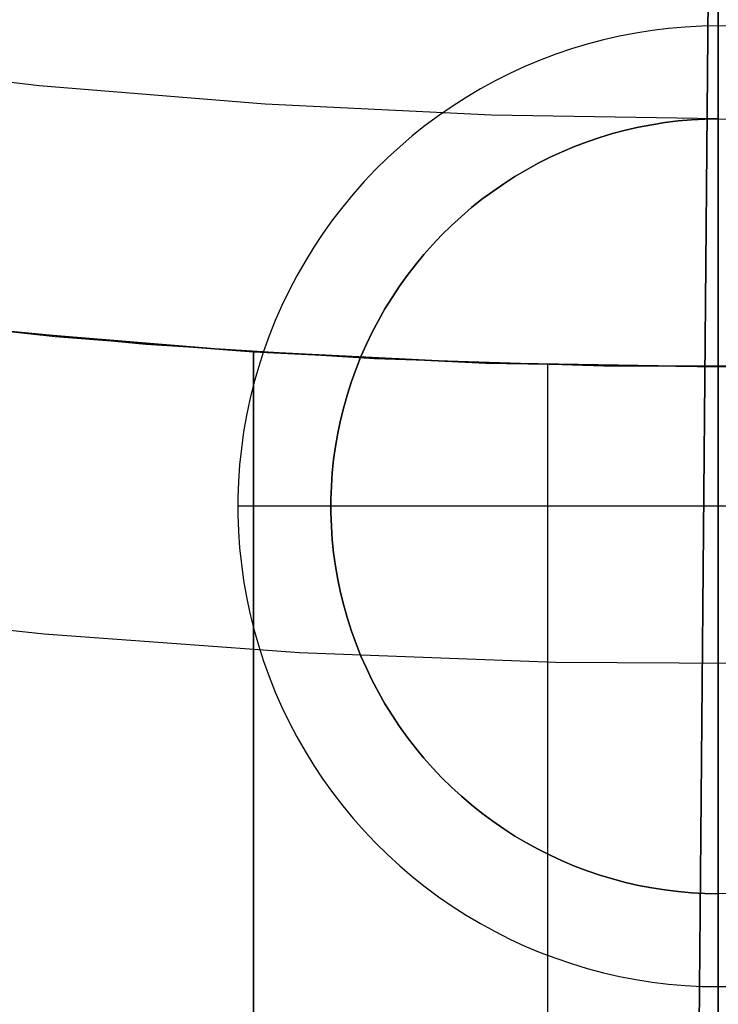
# Model space of a CAD drawing. Header units: millimetres. Extents: x 8929 to 10091, y -2708 to -1691.
# Tile 87 of 196: x 9507.72 to 9509.98, y -2083.47 to -2080.29. Entities that reach past the tile are written whole.
import ezdxf

# ---------------------------------------------------------------- set-up
doc = ezdxf.new("R2010")
doc.units = ezdxf.units.MM
for name, color, linetype in [('1', 7, 'Continuous'), ('COLOR EXT', 7, 'Continuous'), ('luz', 7, 'Continuous'), ('PLASTICO NEGRO', 7, 'Continuous')]:
    doc.layers.add(name, color=color, linetype=linetype)

msp = doc.modelspace()

# ---------------------------------------------------------------- linework, layer by layer
at = {"layer": '1', "color": 7, "true_color": 0xf4f4f4}
for p, q in [((9509.9636, -2077.9423, 206.5665), (9509.7416, -2102.9414, 206.5665)), ((9509.7416, -2102.9414, 208.3851), (9509.9636, -2077.9423, 208.3851))]:
    msp.add_line(p, q, dxfattribs=at)
at = {"layer": 'COLOR EXT', "color": 30, "true_color": 0xff8d00}
for p, q in [((9509.9225, -2080.3126, 16.6035), (9509.8691, -2080.3154, 16.6035)), ((9509.976, -2080.3117, 16.6035), (9509.9225, -2080.3126, 16.6035)), ((9509.976, -2080.3117, 16.6035), (9509.976, -2080.6117, 16.9035)), ((9510.0295, -2080.3126, 16.6035), (9509.976, -2080.3117, 16.6035)), ((9509.7098, -2080.3347, 16.6035), (9509.6572, -2080.3448, 16.6035)), ((9509.7626, -2080.3264, 16.6035), (9509.7098, -2080.3347, 16.6035)), ((9509.8158, -2080.32, 16.6035), (9509.7626, -2080.3264, 16.6035)), ((9509.8691, -2080.3154, 16.6035), (9509.8158, -2080.32, 16.6035)), ((9509.5533, -2080.3704, 16.6035), (9509.5021, -2080.3859, 16.6035)), ((9509.6051, -2080.3567, 16.6035), (9509.5533, -2080.3704, 16.6035)), ((9509.6572, -2080.3448, 16.6035), (9509.6051, -2080.3567, 16.6035)), ((9509.4515, -2080.4031, 16.6035), (9509.4014, -2080.4221, 16.6035)), ((9509.5021, -2080.3859, 16.6035), (9509.4515, -2080.4031, 16.6035)), ((9507.7845, -2080.5047, 34.9035), (9507.0576, -2080.4216, 34.9035)), ((9509.4014, -2080.4221, 16.6035), (9509.3521, -2080.4428, 16.6035)), ((9509.3035, -2080.4652, 16.6035), (9509.2557, -2080.4892, 16.6035)), ((9509.3521, -2080.4428, 16.6035), (9509.3035, -2080.4652, 16.6035)), ((9509.2557, -2080.4892, 16.6035), (9509.2087, -2080.5149, 16.6035)), ((9508.5137, -2080.5641, 34.9035), (9507.7845, -2080.5047, 34.9035)), ((9509.2087, -2080.5149, 16.6035), (9509.1627, -2080.5422, 16.6035)), ((9509.2445, -2080.5998, 34.9035), (9508.5137, -2080.5641, 34.9035)), ((9509.1627, -2080.5422, 16.6035), (9509.1177, -2080.5711, 16.6035)), ((9509.1177, -2080.5711, 16.6035), (9509.0736, -2080.6015, 16.6035)), ((9509.0736, -2080.6015, 16.6035), (9509.0307, -2080.6334, 16.6035)), ((9509.976, -2080.6117, 34.9035), (9509.2445, -2080.5998, 34.9035)), ((9509.7189, -2080.6384, 22.6035), (9509.7613, -2080.6303, 22.6035)), ((9509.7613, -2080.6303, 16.9035), (9509.7189, -2080.6384, 16.9035)), ((9509.7189, -2080.6384, 19.7535), (9509.7613, -2080.6303, 19.7535)), ((9509.7613, -2080.6303, 22.6035), (9509.8039, -2080.6236, 22.6035)), ((9509.8039, -2080.6236, 16.9035), (9509.7613, -2080.6303, 16.9035)), ((9509.7613, -2080.6303, 19.7535), (9509.8039, -2080.6236, 19.7535)), ((9509.8039, -2080.6236, 22.6035), (9509.8468, -2080.6184, 22.6035)), ((9509.8468, -2080.6184, 16.9035), (9509.8039, -2080.6236, 16.9035)), ((9509.8039, -2080.6236, 19.7535), (9509.8468, -2080.6184, 19.7535)), ((9509.8468, -2080.6184, 22.6035), (9509.8898, -2080.6147, 22.6035)), ((9509.8898, -2080.6147, 16.9035), (9509.8468, -2080.6184, 16.9035)), ((9509.8468, -2080.6184, 19.7535), (9509.8898, -2080.6147, 19.7535)), ((9509.8898, -2080.6147, 22.6035), (9509.9329, -2080.6124, 22.6035)), ((9509.9329, -2080.6124, 16.9035), (9509.8898, -2080.6147, 16.9035)), ((9509.8898, -2080.6147, 19.7535), (9509.9329, -2080.6124, 19.7535)), ((9509.9329, -2080.6124, 22.6035), (9509.976, -2080.6117, 22.6035)), ((9509.976, -2080.6117, 16.9035), (9509.9329, -2080.6124, 16.9035)), ((9509.9329, -2080.6124, 19.7535), (9509.976, -2080.6117, 19.7535)), ((9509.976, -2080.6117, 16.9035), (9510.0192, -2080.6124, 16.9035)), ((9509.976, -2080.6117, 22.6035), (9510.0192, -2080.6124, 22.6035)), ((9509.976, -2080.6117, 16.9035), (9509.976, -2080.6117, 22.6035)), ((9509.976, -2080.6117, 34.9035), (9509.976, -2081.4117, 34.1035)), ((9509.976, -2080.6117, 19.7535), (9510.0192, -2080.6124, 19.7535)), ((9509.976, -2080.6117, 22.6035), (9509.976, -2083.1117, 22.6035)), ((9509.0307, -2080.6334, 16.6035), (9508.9888, -2080.6667, 16.6035)), ((9509.5938, -2080.6715, 22.6035), (9509.6351, -2080.6591, 22.6035)), ((9509.6351, -2080.6591, 16.9035), (9509.5938, -2080.6715, 16.9035)), ((9509.5938, -2080.6715, 19.7535), (9509.6351, -2080.6591, 19.7535)), ((9509.6351, -2080.6591, 22.6035), (9509.6769, -2080.648, 22.6035)), ((9509.6769, -2080.648, 16.9035), (9509.6351, -2080.6591, 16.9035)), ((9509.6351, -2080.6591, 19.7535), (9509.6769, -2080.648, 19.7535)), ((9509.6769, -2080.648, 22.6035), (9509.7189, -2080.6384, 22.6035)), ((9509.7189, -2080.6384, 16.9035), (9509.6769, -2080.648, 16.9035)), ((9509.6769, -2080.648, 19.7535), (9509.7189, -2080.6384, 19.7535)), ((9508.9888, -2080.6667, 16.6035), (9508.9482, -2080.7015, 16.6035)), ((9509.5126, -2080.7007, 22.6035), (9509.553, -2080.6854, 22.6035)), ((9509.553, -2080.6854, 16.9035), (9509.5126, -2080.7007, 16.9035)), ((9509.5126, -2080.7007, 19.7535), (9509.553, -2080.6854, 19.7535)), ((9509.553, -2080.6854, 22.6035), (9509.5938, -2080.6715, 22.6035)), ((9509.5938, -2080.6715, 16.9035), (9509.553, -2080.6854, 16.9035)), ((9509.553, -2080.6854, 19.7535), (9509.5938, -2080.6715, 19.7535)), ((9508.9482, -2080.7015, 16.6035), (9508.9087, -2080.7377, 16.6035)), ((9509.4337, -2080.7355, 22.6035), (9509.4728, -2080.7174, 22.6035)), ((9509.4728, -2080.7174, 16.9035), (9509.4337, -2080.7355, 16.9035)), ((9509.4337, -2080.7355, 19.7535), (9509.4728, -2080.7174, 19.7535)), ((9509.4728, -2080.7174, 22.6035), (9509.5126, -2080.7007, 22.6035)), ((9509.5126, -2080.7007, 16.9035), (9509.4728, -2080.7174, 16.9035)), ((9509.4728, -2080.7174, 19.7535), (9509.5126, -2080.7007, 19.7535)), ((9508.9087, -2080.7377, 16.6035), (9508.8706, -2080.7752, 16.6035)), ((9509.3572, -2080.7756, 22.6035), (9509.3951, -2080.7549, 22.6035)), ((9509.3951, -2080.7549, 16.9035), (9509.3572, -2080.7756, 16.9035)), ((9509.3572, -2080.7756, 19.7535), (9509.3951, -2080.7549, 19.7535)), ((9509.3951, -2080.7549, 22.6035), (9509.4337, -2080.7355, 22.6035)), ((9509.4337, -2080.7355, 16.9035), (9509.3951, -2080.7549, 16.9035)), ((9509.3951, -2080.7549, 19.7535), (9509.4337, -2080.7355, 19.7535)), ((9508.8706, -2080.7752, 16.6035), (9508.8337, -2080.814, 16.6035)), ((9509.3201, -2080.7976, 22.6035), (9509.3572, -2080.7756, 22.6035)), ((9509.3572, -2080.7756, 16.9035), (9509.3201, -2080.7976, 16.9035)), ((9509.3201, -2080.7976, 19.7535), (9509.3572, -2080.7756, 19.7535)), ((9508.8337, -2080.814, 16.6035), (9508.7982, -2080.854, 16.6035)), ((9509.2483, -2080.8454, 22.6035), (9509.2838, -2080.8209, 22.6035)), ((9509.2838, -2080.8209, 16.9035), (9509.2483, -2080.8454, 16.9035)), ((9509.2483, -2080.8454, 19.7535), (9509.2838, -2080.8209, 19.7535)), ((9509.2838, -2080.8209, 22.6035), (9509.3201, -2080.7976, 22.6035)), ((9509.3201, -2080.7976, 16.9035), (9509.2838, -2080.8209, 16.9035)), ((9509.2838, -2080.8209, 19.7535), (9509.3201, -2080.7976, 19.7535)), ((9509.2136, -2080.8711, 22.6035), (9509.2483, -2080.8454, 22.6035)), ((9509.2483, -2080.8454, 16.9035), (9509.2136, -2080.8711, 16.9035)), ((9509.2136, -2080.8711, 19.7535), (9509.2483, -2080.8454, 19.7535)), ((9508.7982, -2080.854, 16.6035), (9508.7642, -2080.8953, 16.6035)), ((9509.1799, -2080.898, 22.6035), (9509.2136, -2080.8711, 22.6035)), ((9509.2136, -2080.8711, 16.9035), (9509.1799, -2080.898, 16.9035)), ((9509.1799, -2080.898, 19.7535), (9509.2136, -2080.8711, 19.7535)), ((9508.7642, -2080.8953, 16.6035), (9508.7315, -2080.9377, 16.6035)), ((9509.1471, -2080.9261, 22.6035), (9509.1799, -2080.898, 22.6035)), ((9509.1799, -2080.898, 16.9035), (9509.1471, -2080.9261, 16.9035)), ((9509.1471, -2080.9261, 19.7535), (9509.1799, -2080.898, 19.7535)), ((9508.7315, -2080.9377, 16.6035), (9508.7004, -2080.9812, 16.6035)), ((9509.1153, -2080.9552, 22.6035), (9509.1471, -2080.9261, 22.6035)), ((9509.1471, -2080.9261, 16.9035), (9509.1153, -2080.9552, 16.9035)), ((9509.1153, -2080.9552, 19.7535), (9509.1471, -2080.9261, 19.7535)), ((9509.0845, -2080.9855, 22.6035), (9509.1153, -2080.9552, 22.6035)), ((9509.1153, -2080.9552, 16.9035), (9509.0845, -2080.9855, 16.9035)), ((9509.0845, -2080.9855, 19.7535), (9509.1153, -2080.9552, 19.7535)), ((9508.7004, -2080.9812, 16.6035), (9508.6707, -2081.0257, 16.6035)), ((9509.0548, -2081.0168, 22.6035), (9509.0845, -2080.9855, 22.6035)), ((9509.0845, -2080.9855, 16.9035), (9509.0548, -2081.0168, 16.9035)), ((9509.0548, -2081.0168, 19.7535), (9509.0845, -2080.9855, 19.7535)), ((9508.6707, -2081.0257, 16.6035), (9508.6427, -2081.0713, 16.6035)), ((9509.0262, -2081.0491, 22.6035), (9509.0548, -2081.0168, 22.6035)), ((9509.0548, -2081.0168, 16.9035), (9509.0262, -2081.0491, 16.9035)), ((9509.0262, -2081.0491, 19.7535), (9509.0548, -2081.0168, 19.7535)), ((9508.6427, -2081.0713, 16.6035), (9508.6162, -2081.1178, 16.6035)), ((9508.9987, -2081.0823, 22.6035), (9509.0262, -2081.0491, 22.6035)), ((9509.0262, -2081.0491, 16.9035), (9508.9987, -2081.0823, 16.9035)), ((9508.9987, -2081.0823, 19.7535), (9509.0262, -2081.0491, 19.7535)), ((9508.9724, -2081.1165, 22.6035), (9508.9987, -2081.0823, 22.6035)), ((9508.9987, -2081.0823, 16.9035), (9508.9724, -2081.1165, 16.9035)), ((9508.9724, -2081.1165, 19.7535), (9508.9987, -2081.0823, 19.7535)), ((9508.6162, -2081.1178, 16.6035), (9508.5913, -2081.1652, 16.6035)), ((9508.9473, -2081.1516, 22.6035), (9508.9724, -2081.1165, 22.6035)), ((9508.9724, -2081.1165, 16.9035), (9508.9473, -2081.1516, 16.9035)), ((9508.9473, -2081.1516, 19.7535), (9508.9724, -2081.1165, 19.7535)), ((9508.5913, -2081.1652, 16.6035), (9508.5681, -2081.2134, 16.6035)), ((9508.9234, -2081.1875, 22.6035), (9508.9473, -2081.1516, 22.6035)), ((9508.9473, -2081.1516, 16.9035), (9508.9234, -2081.1875, 16.9035)), ((9508.9234, -2081.1875, 19.7535), (9508.9473, -2081.1516, 19.7535)), ((9508.9007, -2081.2243, 22.6035), (9508.9234, -2081.1875, 22.6035)), ((9508.9234, -2081.1875, 16.9035), (9508.9007, -2081.2243, 16.9035)), ((9508.9007, -2081.2243, 19.7535), (9508.9234, -2081.1875, 19.7535)), ((9508.5681, -2081.2134, 16.6035), (9508.5466, -2081.2624, 16.6035)), ((9508.8794, -2081.2618, 22.6035), (9508.9007, -2081.2243, 22.6035)), ((9508.9007, -2081.2243, 16.9035), (9508.8794, -2081.2618, 16.9035)), ((9508.8794, -2081.2618, 19.7535), (9508.9007, -2081.2243, 19.7535)), ((9507.1988, -2081.2456, 26.9035), (9507.8366, -2081.3133, 26.9035)), ((9508.5466, -2081.2624, 16.6035), (9508.5267, -2081.3121, 16.6035)), ((9508.8593, -2081.3, 22.6035), (9508.8794, -2081.2618, 22.6035)), ((9508.8794, -2081.2618, 16.9035), (9508.8593, -2081.3, 16.9035)), ((9508.8593, -2081.3, 19.7535), (9508.8794, -2081.2618, 19.7535)), ((9507.3935, -2081.2681, 30.5035), (9508.1295, -2081.3384, 30.5035)), ((9508.4305, -2081.3604, 34.1035), (9507.6599, -2081.2963, 34.1035)), ((9507.8366, -2081.3133, 26.9035), (9508.476, -2081.3634, 26.9035)), ((9508.5267, -2081.3121, 16.6035), (9508.5086, -2081.3624, 16.6035)), ((9508.8406, -2081.3389, 22.6035), (9508.8593, -2081.3, 22.6035)), ((9508.8593, -2081.3, 16.9035), (9508.8406, -2081.3389, 16.9035)), ((9508.8406, -2081.3389, 19.7535), (9508.8593, -2081.3, 19.7535)), ((9508.1295, -2081.3384, 30.5035), (9508.8673, -2081.3853, 30.5035)), ((9509.2028, -2081.3989, 34.1035), (9508.4305, -2081.3604, 34.1035)), ((9508.8232, -2081.3784, 22.6035), (9508.8406, -2081.3389, 22.6035)), ((9508.8406, -2081.3389, 16.9035), (9508.8232, -2081.3784, 16.9035)), ((9508.8232, -2081.3784, 19.7535), (9508.8406, -2081.3389, 19.7535)), ((9508.476, -2081.3634, 26.9035), (9508.476, -2081.3634, 29.9035)), ((9508.476, -2081.3634, 29.9035), (9509.2256, -2081.3996, 29.9035)), ((9508.476, -2081.3634, 29.9035), (9508.476, -2090.5771, 29.9035)), ((9508.476, -2090.5771, 26.9035), (9508.476, -2081.3634, 26.9035)), ((9508.476, -2090.5771, 28.4035), (9508.476, -2081.3634, 28.4035)), ((9508.5086, -2081.3624, 16.6035), (9508.4923, -2081.4134, 16.6035)), ((9508.8072, -2081.4184, 22.6035), (9508.8232, -2081.3784, 22.6035)), ((9508.8232, -2081.3784, 16.9035), (9508.8072, -2081.4184, 16.9035)), ((9508.8072, -2081.4184, 19.7535), (9508.8232, -2081.3784, 19.7535)), ((9508.8673, -2081.3853, 30.5035), (9509.6063, -2081.4088, 30.5035)), ((9508.4923, -2081.4134, 16.6035), (9508.4777, -2081.4648, 16.6035)), ((9508.7926, -2081.459, 22.6035), (9508.8072, -2081.4184, 22.6035)), ((9508.8072, -2081.4184, 16.9035), (9508.7926, -2081.459, 16.9035)), ((9508.7926, -2081.459, 19.7535), (9508.8072, -2081.4184, 19.7535)), ((9509.976, -2081.4117, 34.1035), (9509.2028, -2081.3989, 34.1035)), ((9509.2256, -2081.3996, 29.9035), (9509.976, -2081.4117, 29.9035)), ((9509.4259, -2093.1074, 29.9035), (9509.4259, -2081.4052, 29.9035)), ((9509.6063, -2081.4088, 30.5035), (9510.3457, -2081.4088, 30.5035)), ((9509.976, -2081.4117, 34.1035), (9510.7492, -2081.3989, 34.1035)), ((9509.976, -2081.4117, 29.9035), (9510.7264, -2081.3996, 29.9035)), ((9509.976, -2081.4117, 29.9035), (9509.976, -2081.4117, 34.1035)), ((9508.4777, -2081.4648, 16.6035), (9508.4649, -2081.5168, 16.6035)), ((9508.7794, -2081.5001, 22.6035), (9508.7926, -2081.459, 22.6035)), ((9508.7926, -2081.459, 16.9035), (9508.7794, -2081.5001, 16.9035)), ((9508.7794, -2081.5001, 19.7535), (9508.7926, -2081.459, 19.7535)), ((9508.4649, -2081.5168, 16.6035), (9508.4539, -2081.5692, 16.6035)), ((9508.7677, -2081.5416, 22.6035), (9508.7794, -2081.5001, 22.6035)), ((9508.7794, -2081.5001, 16.9035), (9508.7677, -2081.5416, 16.9035)), ((9508.7677, -2081.5416, 19.7535), (9508.7794, -2081.5001, 19.7535)), ((9508.7573, -2081.5835, 22.6035), (9508.7677, -2081.5416, 22.6035)), ((9508.7677, -2081.5416, 16.9035), (9508.7573, -2081.5835, 16.9035)), ((9508.7573, -2081.5835, 19.7535), (9508.7677, -2081.5416, 19.7535)), ((9508.4539, -2081.5692, 16.6035), (9508.4447, -2081.6219, 16.6035)), ((9508.7485, -2081.6258, 22.6035), (9508.7573, -2081.5835, 22.6035)), ((9508.7573, -2081.5835, 16.9035), (9508.7485, -2081.6258, 16.9035)), ((9508.7485, -2081.6258, 19.7535), (9508.7573, -2081.5835, 19.7535)), ((9508.4447, -2081.6219, 16.6035), (9508.4373, -2081.6749, 16.6035)), ((9508.7411, -2081.6683, 22.6035), (9508.7485, -2081.6258, 22.6035)), ((9508.7485, -2081.6258, 16.9035), (9508.7411, -2081.6683, 16.9035)), ((9508.7411, -2081.6683, 19.7535), (9508.7485, -2081.6258, 19.7535)), ((9508.4373, -2081.6749, 16.6035), (9508.4318, -2081.7281, 16.6035)), ((9508.7351, -2081.711, 22.6035), (9508.7411, -2081.6683, 22.6035)), ((9508.7411, -2081.6683, 16.9035), (9508.7351, -2081.711, 16.9035)), ((9508.7351, -2081.711, 19.7535), (9508.7411, -2081.6683, 19.7535)), ((9508.4318, -2081.7281, 16.6035), (9508.4281, -2081.7815, 16.6035)), ((9508.7307, -2081.7539, 22.6035), (9508.7351, -2081.711, 22.6035)), ((9508.7351, -2081.711, 16.9035), (9508.7307, -2081.7539, 16.9035)), ((9508.7307, -2081.7539, 19.7535), (9508.7351, -2081.711, 19.7535)), ((9508.7277, -2081.797, 22.6035), (9508.7307, -2081.7539, 22.6035)), ((9508.7307, -2081.7539, 16.9035), (9508.7277, -2081.797, 16.9035)), ((9508.7277, -2081.797, 19.7535), (9508.7307, -2081.7539, 19.7535)), ((9508.4281, -2081.7815, 16.6035), (9508.4262, -2081.8349, 16.6035)), ((9508.7262, -2081.8401, 22.6035), (9508.7277, -2081.797, 22.6035)), ((9508.7277, -2081.797, 16.9035), (9508.7262, -2081.8401, 16.9035)), ((9508.7262, -2081.8401, 19.7535), (9508.7277, -2081.797, 19.7535)), ((9508.4262, -2081.8349, 16.6035), (9508.4262, -2081.8884, 16.6035)), ((9508.726, -2081.8617, 16.9035), (9508.426, -2081.8617, 16.6035)), ((9508.726, -2081.8617, 22.6035), (9508.726, -2081.8617, 16.9035)), ((9511.226, -2081.8617, 22.6035), (9508.726, -2081.8617, 22.6035)), ((9508.7262, -2081.8833, 22.6035), (9508.7262, -2081.8401, 22.6035)), ((9508.7262, -2081.8401, 16.9035), (9508.7262, -2081.8833, 16.9035)), ((9508.7262, -2081.8833, 19.7535), (9508.7262, -2081.8401, 19.7535)), ((9508.4262, -2081.8884, 16.6035), (9508.4281, -2081.9419, 16.6035)), ((9508.7277, -2081.9264, 22.6035), (9508.7262, -2081.8833, 22.6035)), ((9508.7262, -2081.8833, 16.9035), (9508.7277, -2081.9264, 16.9035)), ((9508.7277, -2081.9264, 19.7535), (9508.7262, -2081.8833, 19.7535)), ((9508.7307, -2081.9694, 22.6035), (9508.7277, -2081.9264, 22.6035)), ((9508.7277, -2081.9264, 16.9035), (9508.7307, -2081.9694, 16.9035)), ((9508.7307, -2081.9694, 19.7535), (9508.7277, -2081.9264, 19.7535)), ((9508.4281, -2081.9419, 16.6035), (9508.4318, -2081.9953, 16.6035)), ((9508.4318, -2081.9953, 16.6035), (9508.4373, -2082.0485, 16.6035)), ((9508.7351, -2082.0124, 22.6035), (9508.7307, -2081.9694, 22.6035)), ((9508.7307, -2081.9694, 16.9035), (9508.7351, -2082.0124, 16.9035)), ((9508.7351, -2082.0124, 19.7535), (9508.7307, -2081.9694, 19.7535)), ((9508.7411, -2082.0551, 22.6035), (9508.7351, -2082.0124, 22.6035)), ((9508.7351, -2082.0124, 16.9035), (9508.7411, -2082.0551, 16.9035)), ((9508.7411, -2082.0551, 19.7535), (9508.7351, -2082.0124, 19.7535)), ((9508.4373, -2082.0485, 16.6035), (9508.4447, -2082.1015, 16.6035)), ((9508.7485, -2082.0976, 22.6035), (9508.7411, -2082.0551, 22.6035)), ((9508.7411, -2082.0551, 16.9035), (9508.7485, -2082.0976, 16.9035)), ((9508.7485, -2082.0976, 19.7535), (9508.7411, -2082.0551, 19.7535)), ((9508.4447, -2082.1015, 16.6035), (9508.4539, -2082.1542, 16.6035)), ((9508.7573, -2082.1398, 22.6035), (9508.7485, -2082.0976, 22.6035)), ((9508.7485, -2082.0976, 16.9035), (9508.7573, -2082.1398, 16.9035)), ((9508.7573, -2082.1398, 19.7535), (9508.7485, -2082.0976, 19.7535)), ((9508.4539, -2082.1542, 16.6035), (9508.4649, -2082.2066, 16.6035)), ((9508.7677, -2082.1817, 22.6035), (9508.7573, -2082.1398, 22.6035)), ((9508.7573, -2082.1398, 16.9035), (9508.7677, -2082.1817, 16.9035)), ((9508.7677, -2082.1817, 19.7535), (9508.7573, -2082.1398, 19.7535)), ((9508.7794, -2082.2233, 22.6035), (9508.7677, -2082.1817, 22.6035)), ((9508.7677, -2082.1817, 16.9035), (9508.7794, -2082.2233, 16.9035)), ((9508.7794, -2082.2233, 19.7535), (9508.7677, -2082.1817, 19.7535)), ((9508.4649, -2082.2066, 16.6035), (9508.4777, -2082.2586, 16.6035)), ((9508.7926, -2082.2643, 22.6035), (9508.7794, -2082.2233, 22.6035)), ((9508.7794, -2082.2233, 16.9035), (9508.7926, -2082.2643, 16.9035)), ((9508.7926, -2082.2643, 19.7535), (9508.7794, -2082.2233, 19.7535)), ((9508.4777, -2082.2586, 16.6035), (9508.4923, -2082.31, 16.6035)), ((9508.8072, -2082.305, 22.6035), (9508.7926, -2082.2643, 22.6035)), ((9508.7926, -2082.2643, 16.9035), (9508.8072, -2082.305, 16.9035)), ((9508.8072, -2082.305, 19.7535), (9508.7926, -2082.2643, 19.7535)), ((9508.4923, -2082.31, 16.6035), (9508.5086, -2082.361, 16.6035)), ((9508.8232, -2082.345, 22.6035), (9508.8072, -2082.305, 22.6035)), ((9508.8072, -2082.305, 16.9035), (9508.8232, -2082.345, 16.9035)), ((9508.8232, -2082.345, 19.7535), (9508.8072, -2082.305, 19.7535)), ((9508.8406, -2082.3845, 22.6035), (9508.8232, -2082.345, 22.6035)), ((9508.8232, -2082.345, 16.9035), (9508.8406, -2082.3845, 16.9035)), ((9508.8406, -2082.3845, 19.7535), (9508.8232, -2082.345, 19.7535)), ((9508.5086, -2082.361, 16.6035), (9508.5267, -2082.4113, 16.6035)), ((9508.8593, -2082.4234, 22.6035), (9508.8406, -2082.3845, 22.6035)), ((9508.8406, -2082.3845, 16.9035), (9508.8593, -2082.4234, 16.9035)), ((9508.8593, -2082.4234, 19.7535), (9508.8406, -2082.3845, 19.7535)), ((9508.5267, -2082.4113, 16.6035), (9508.5466, -2082.461, 16.6035)), ((9508.8794, -2082.4616, 22.6035), (9508.8593, -2082.4234, 22.6035)), ((9508.8593, -2082.4234, 16.9035), (9508.8794, -2082.4616, 16.9035)), ((9508.8794, -2082.4616, 19.7535), (9508.8593, -2082.4234, 19.7535)), ((9508.5466, -2082.461, 16.6035), (9508.5681, -2082.51, 16.6035)), ((9508.9007, -2082.4991, 22.6035), (9508.8794, -2082.4616, 22.6035)), ((9508.8794, -2082.4616, 16.9035), (9508.9007, -2082.4991, 16.9035)), ((9508.9007, -2082.4991, 19.7535), (9508.8794, -2082.4616, 19.7535)), ((9508.9234, -2082.5358, 22.6035), (9508.9007, -2082.4991, 22.6035)), ((9508.9007, -2082.4991, 16.9035), (9508.9234, -2082.5358, 16.9035)), ((9508.9234, -2082.5358, 19.7535), (9508.9007, -2082.4991, 19.7535)), ((9508.5681, -2082.51, 16.6035), (9508.5913, -2082.5582, 16.6035)), ((9508.9473, -2082.5718, 22.6035), (9508.9234, -2082.5358, 22.6035)), ((9508.9234, -2082.5358, 16.9035), (9508.9473, -2082.5718, 16.9035)), ((9508.9473, -2082.5718, 19.7535), (9508.9234, -2082.5358, 19.7535)), ((9508.5913, -2082.5582, 16.6035), (9508.6162, -2082.6056, 16.6035)), ((9508.9724, -2082.6069, 22.6035), (9508.9473, -2082.5718, 22.6035)), ((9508.9473, -2082.5718, 16.9035), (9508.9724, -2082.6069, 16.9035)), ((9508.9724, -2082.6069, 19.7535), (9508.9473, -2082.5718, 19.7535)), ((9508.6162, -2082.6056, 16.6035), (9508.6427, -2082.6521, 16.6035)), ((9508.9987, -2082.6411, 22.6035), (9508.9724, -2082.6069, 22.6035)), ((9508.9724, -2082.6069, 16.9035), (9508.9987, -2082.6411, 16.9035)), ((9508.9987, -2082.6411, 19.7535), (9508.9724, -2082.6069, 19.7535)), ((9508.6427, -2082.6521, 16.6035), (9508.6707, -2082.6976, 16.6035)), ((9509.0262, -2082.6743, 22.6035), (9508.9987, -2082.6411, 22.6035)), ((9508.9987, -2082.6411, 16.9035), (9509.0262, -2082.6743, 16.9035)), ((9509.0262, -2082.6743, 19.7535), (9508.9987, -2082.6411, 19.7535)), ((9509.0548, -2082.7066, 22.6035), (9509.0262, -2082.6743, 22.6035)), ((9509.0262, -2082.6743, 16.9035), (9509.0548, -2082.7066, 16.9035)), ((9509.0548, -2082.7066, 19.7535), (9509.0262, -2082.6743, 19.7535)), ((9508.6707, -2082.6976, 16.6035), (9508.7004, -2082.7422, 16.6035)), ((9509.0845, -2082.7379, 22.6035), (9509.0548, -2082.7066, 22.6035)), ((9509.0548, -2082.7066, 16.9035), (9509.0845, -2082.7379, 16.9035)), ((9509.0845, -2082.7379, 19.7535), (9509.0548, -2082.7066, 19.7535)), ((9508.7004, -2082.7422, 16.6035), (9508.7315, -2082.7857, 16.6035)), ((9509.1153, -2082.7682, 22.6035), (9509.0845, -2082.7379, 22.6035)), ((9509.0845, -2082.7379, 16.9035), (9509.1153, -2082.7682, 16.9035)), ((9509.1153, -2082.7682, 19.7535), (9509.0845, -2082.7379, 19.7535)), ((9508.7315, -2082.7857, 16.6035), (9508.7642, -2082.8281, 16.6035)), ((9509.1471, -2082.7973, 22.6035), (9509.1153, -2082.7682, 22.6035)), ((9509.1153, -2082.7682, 16.9035), (9509.1471, -2082.7973, 16.9035)), ((9509.1471, -2082.7973, 19.7535), (9509.1153, -2082.7682, 19.7535)), ((9509.1799, -2082.8254, 22.6035), (9509.1471, -2082.7973, 22.6035)), ((9509.1471, -2082.7973, 16.9035), (9509.1799, -2082.8254, 16.9035)), ((9509.1799, -2082.8254, 19.7535), (9509.1471, -2082.7973, 19.7535)), ((9508.7642, -2082.8281, 16.6035), (9508.7982, -2082.8694, 16.6035)), ((9509.2136, -2082.8523, 22.6035), (9509.1799, -2082.8254, 22.6035)), ((9509.1799, -2082.8254, 16.9035), (9509.2136, -2082.8523, 16.9035)), ((9509.2136, -2082.8523, 19.7535), (9509.1799, -2082.8254, 19.7535)), ((9509.2483, -2082.878, 22.6035), (9509.2136, -2082.8523, 22.6035)), ((9509.2136, -2082.8523, 16.9035), (9509.2483, -2082.878, 16.9035)), ((9509.2483, -2082.878, 19.7535), (9509.2136, -2082.8523, 19.7535)), ((9508.7982, -2082.8694, 16.6035), (9508.8337, -2082.9094, 16.6035)), ((9509.2838, -2082.9025, 22.6035), (9509.2483, -2082.878, 22.6035)), ((9509.2483, -2082.878, 16.9035), (9509.2838, -2082.9025, 16.9035)), ((9509.2838, -2082.9025, 19.7535), (9509.2483, -2082.878, 19.7535)), ((9508.8337, -2082.9094, 16.6035), (9508.8706, -2082.9482, 16.6035)), ((9509.3201, -2082.9258, 22.6035), (9509.2838, -2082.9025, 22.6035)), ((9509.2838, -2082.9025, 16.9035), (9509.3201, -2082.9258, 16.9035)), ((9509.3201, -2082.9258, 19.7535), (9509.2838, -2082.9025, 19.7535)), ((9508.8706, -2082.9482, 16.6035), (9508.9087, -2082.9857, 16.6035)), ((9509.3572, -2082.9478, 22.6035), (9509.3201, -2082.9258, 22.6035)), ((9509.3201, -2082.9258, 16.9035), (9509.3572, -2082.9478, 16.9035)), ((9509.3572, -2082.9478, 19.7535), (9509.3201, -2082.9258, 19.7535)), ((9509.3951, -2082.9685, 22.6035), (9509.3572, -2082.9478, 22.6035)), ((9509.3572, -2082.9478, 16.9035), (9509.3951, -2082.9685, 16.9035)), ((9509.3951, -2082.9685, 19.7535), (9509.3572, -2082.9478, 19.7535)), ((9509.4337, -2082.9879, 22.6035), (9509.3951, -2082.9685, 22.6035)), ((9509.3951, -2082.9685, 16.9035), (9509.4337, -2082.9879, 16.9035)), ((9509.4337, -2082.9879, 19.7535), (9509.3951, -2082.9685, 19.7535)), ((9508.9087, -2082.9857, 16.6035), (9508.9482, -2083.0219, 16.6035)), ((9509.4728, -2083.006, 22.6035), (9509.4337, -2082.9879, 22.6035)), ((9509.4337, -2082.9879, 16.9035), (9509.4728, -2083.006, 16.9035)), ((9509.4728, -2083.006, 19.7535), (9509.4337, -2082.9879, 19.7535)), ((9509.5126, -2083.0226, 22.6035), (9509.4728, -2083.006, 22.6035)), ((9509.4728, -2083.006, 16.9035), (9509.5126, -2083.0226, 16.9035)), ((9509.5126, -2083.0226, 19.7535), (9509.4728, -2083.006, 19.7535)), ((9508.9482, -2083.0219, 16.6035), (9508.9888, -2083.0567, 16.6035)), ((9509.553, -2083.0379, 22.6035), (9509.5126, -2083.0226, 22.6035)), ((9509.5126, -2083.0226, 16.9035), (9509.553, -2083.0379, 16.9035)), ((9509.553, -2083.0379, 19.7535), (9509.5126, -2083.0226, 19.7535)), ((9509.5938, -2083.0518, 22.6035), (9509.553, -2083.0379, 22.6035)), ((9509.553, -2083.0379, 16.9035), (9509.5938, -2083.0518, 16.9035)), ((9509.5938, -2083.0518, 19.7535), (9509.553, -2083.0379, 19.7535)), ((9508.9888, -2083.0567, 16.6035), (9509.0307, -2083.09, 16.6035)), ((9509.6351, -2083.0643, 22.6035), (9509.5938, -2083.0518, 22.6035)), ((9509.5938, -2083.0518, 16.9035), (9509.6351, -2083.0643, 16.9035)), ((9509.6351, -2083.0643, 19.7535), (9509.5938, -2083.0518, 19.7535)), ((9509.6769, -2083.0754, 22.6035), (9509.6351, -2083.0643, 22.6035)), ((9509.6351, -2083.0643, 16.9035), (9509.6769, -2083.0754, 16.9035)), ((9509.6769, -2083.0754, 19.7535), (9509.6351, -2083.0643, 19.7535)), ((9509.7189, -2083.085, 22.6035), (9509.6769, -2083.0754, 22.6035)), ((9509.6769, -2083.0754, 16.9035), (9509.7189, -2083.085, 16.9035)), ((9509.7189, -2083.085, 19.7535), (9509.6769, -2083.0754, 19.7535)), ((9509.0307, -2083.09, 16.6035), (9509.0736, -2083.1219, 16.6035)), ((9509.7613, -2083.0931, 22.6035), (9509.7189, -2083.085, 22.6035)), ((9509.7189, -2083.085, 16.9035), (9509.7613, -2083.0931, 16.9035)), ((9509.7613, -2083.0931, 19.7535), (9509.7189, -2083.085, 19.7535)), ((9509.8039, -2083.0998, 22.6035), (9509.7613, -2083.0931, 22.6035)), ((9509.7613, -2083.0931, 16.9035), (9509.8039, -2083.0998, 16.9035)), ((9509.8039, -2083.0998, 19.7535), (9509.7613, -2083.0931, 19.7535)), ((9509.8468, -2083.105, 22.6035), (9509.8039, -2083.0998, 22.6035)), ((9509.8039, -2083.0998, 16.9035), (9509.8468, -2083.105, 16.9035)), ((9509.8468, -2083.105, 19.7535), (9509.8039, -2083.0998, 19.7535)), ((9509.8898, -2083.1087, 22.6035), (9509.8468, -2083.105, 22.6035)), ((9509.8468, -2083.105, 16.9035), (9509.8898, -2083.1087, 16.9035)), ((9509.8898, -2083.1087, 19.7535), (9509.8468, -2083.105, 19.7535)), ((9509.9329, -2083.1109, 22.6035), (9509.8898, -2083.1087, 22.6035)), ((9509.8898, -2083.1087, 16.9035), (9509.9329, -2083.1109, 16.9035)), ((9509.9329, -2083.1109, 19.7535), (9509.8898, -2083.1087, 19.7535)), ((9509.0736, -2083.1219, 16.6035), (9509.1177, -2083.1523, 16.6035)), ((9509.976, -2083.1117, 22.6035), (9509.9329, -2083.1109, 22.6035)), ((9509.9329, -2083.1109, 16.9035), (9509.976, -2083.1117, 16.9035)), ((9509.976, -2083.1117, 19.7535), (9509.9329, -2083.1109, 19.7535)), ((9510.0192, -2083.1109, 16.9035), (9509.976, -2083.1117, 16.9035)), ((9510.0192, -2083.1109, 22.6035), (9509.976, -2083.1117, 22.6035)), ((9510.0192, -2083.1109, 19.7535), (9509.976, -2083.1117, 19.7535)), ((9509.976, -2083.1117, 16.9035), (9509.976, -2083.4117, 16.6035)), ((9509.976, -2083.1117, 22.6035), (9509.976, -2083.1117, 16.9035)), ((9509.1177, -2083.1523, 16.6035), (9509.1627, -2083.1812, 16.6035)), ((9509.1627, -2083.1812, 16.6035), (9509.2087, -2083.2085, 16.6035)), ((9509.2087, -2083.2085, 16.6035), (9509.2557, -2083.2342, 16.6035)), ((9509.2557, -2083.2342, 16.6035), (9509.3035, -2083.2582, 16.6035)), ((9509.3035, -2083.2582, 16.6035), (9509.3521, -2083.2806, 16.6035)), ((9509.3521, -2083.2806, 16.6035), (9509.4014, -2083.3013, 16.6035)), ((9509.4014, -2083.3013, 16.6035), (9509.4515, -2083.3202, 16.6035)), ((9509.4515, -2083.3202, 16.6035), (9509.5021, -2083.3375, 16.6035)), ((9509.5021, -2083.3375, 16.6035), (9509.5533, -2083.353, 16.6035)), ((9509.5533, -2083.353, 16.6035), (9509.6051, -2083.3667, 16.6035)), ((9509.6051, -2083.3667, 16.6035), (9509.6572, -2083.3786, 16.6035)), ((9509.6572, -2083.3786, 16.6035), (9509.7098, -2083.3887, 16.6035)), ((9509.7098, -2083.3887, 16.6035), (9509.7626, -2083.3969, 16.6035)), ((9509.7626, -2083.3969, 16.6035), (9509.8158, -2083.4034, 16.6035)), ((9509.8158, -2083.4034, 16.6035), (9509.8691, -2083.408, 16.6035)), ((9509.8691, -2083.408, 16.6035), (9509.9225, -2083.4108, 16.6035)), ((9509.9225, -2083.4108, 16.6035), (9509.976, -2083.4117, 16.6035)), ((9509.976, -2083.4117, 16.6035), (9510.0295, -2083.4108, 16.6035))]:
    msp.add_line(p, q, dxfattribs=at)
at = {"layer": 'luz', "color": 7, "true_color": 0xffffff}
for p, q in [((9509.976, -2077.7318, -13.9137), (9509.976, -2084.2324, -14.7037)), ((9509.976, -2083.9334, -19.7418), (9509.976, -2078.8026, -19.0164))]:
    msp.add_line(p, q, dxfattribs=at)
at = {"layer": 'PLASTICO NEGRO', "color": 254, "true_color": 0xcad1ee}
for p, q in [((9506.9793, -2082.1849, 31.4035), (9507.8011, -2082.273, 31.4035)), ((9506.9793, -2082.1849, 29.9035), (9507.8011, -2082.273, 29.9035)), ((9506.9793, -2082.1849, 30.6535), (9507.8011, -2082.273, 30.6535)), ((9507.8011, -2082.273, 31.4035), (9508.6254, -2082.3331, 31.4035)), ((9507.8011, -2082.273, 29.9035), (9508.6254, -2082.3331, 29.9035)), ((9507.8011, -2082.273, 30.6535), (9508.6254, -2082.3331, 30.6535)), ((9508.6254, -2082.3331, 31.4035), (9509.4513, -2082.3651, 31.4035)), ((9508.6254, -2082.3331, 29.9035), (9509.4513, -2082.3651, 29.9035)), ((9508.6254, -2082.3331, 30.6535), (9509.4513, -2082.3651, 30.6535)), ((9509.4513, -2082.3651, 31.4035), (9510.2779, -2082.3689, 31.4035)), ((9509.4513, -2082.3651, 29.9035), (9510.2779, -2082.3689, 29.9035)), ((9509.4513, -2082.3651, 30.6535), (9510.2779, -2082.3689, 30.6535))]:
    msp.add_line(p, q, dxfattribs=at)

doc.saveas('drawing.dxf')
